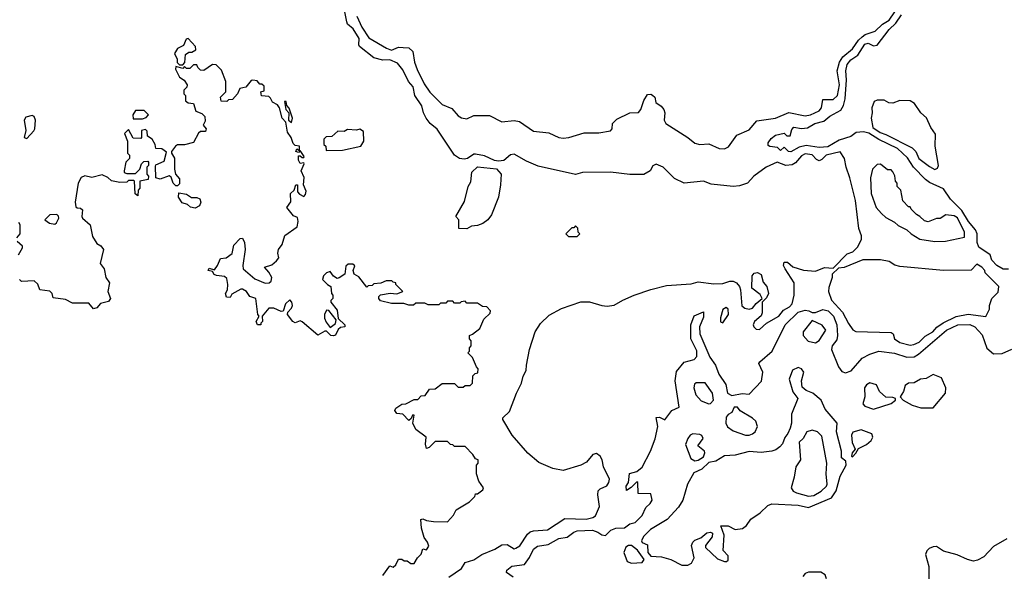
# Model space of a CAD drawing. Extents: x 2472589 to 2662339, y 701009 to 849030.
# Tile 79 of 256: x 2586554 to 2592171, y 731185 to 734358. Entities that reach past the tile are written whole.
import ezdxf

# ---------------------------------------------------------------- set-up
doc = ezdxf.new("R2010")
doc.units = 0

msp = doc.modelspace()

# ---------------------------------------------------------------- linework, layer by layer
at = {"layer": '0CON05XD'}
for points in [[(2589003.1, 731175), (2589075.3, 731224.7), (2589095, 731259.2), (2589145, 731273.8), (2589191.4, 731305), (2589265, 731334.6), (2589305, 731359.2), (2589335, 731360.5), (2589375, 731337.3), (2589385, 731339.6), (2589406.6, 731353.4), (2589450.2, 731419.8), (2589466.3, 731433.7), (2589485, 731440), (2589565, 731445.4), (2589665, 731509.6), (2589785, 731505.3), (2589824, 731515), (2589838.9, 731525), (2589862.2, 731577.8), (2589852.7, 731645), (2589855, 731667.5), (2589865, 731680), (2589903.6, 731696.4), (2589915.6, 731715), (2589919.5, 731735), (2589884.7, 731805), (2589877.5, 731845), (2589866, 731866), (2589845, 731881.4), (2589824.4, 731875), (2589787.7, 731832.3), (2589755.8, 731814.2), (2589655, 731783.4), (2589595, 731794.7), (2589515, 731829.7), (2589452.5, 731882.5), (2589363.2, 731985), (2589310, 732075), (2589310.8, 732085), (2589348.9, 732121.1), (2589388, 732225), (2589416.8, 732283.2), (2589427.1, 732322.9), (2589444.4, 732355), (2589444.6, 732385.4), (2589463.1, 732475), (2589495.5, 732575), (2589525, 732623.1), (2589575, 732670), (2589645, 732709.1), (2589755, 732746.2), (2589805, 732746.2), (2589875.4, 732725.4), (2589905, 732721.5), (2589945, 732726.9), (2589995, 732756.9), (2590060, 732785), (2590155, 732818.2), (2590245, 732839.6), (2590385, 732849.3), (2590425, 732860.4), (2590515, 732850), (2590565, 732850.8), (2590605, 732864.2), (2590624.2, 732864.2), (2590643.8, 732855), (2590660, 732835), (2590666.7, 732815), (2590673.9, 732723.9), (2590690.5, 732710.5), (2590715.9, 732704.1), (2590735, 732710), (2590755, 732736.7), (2590790, 732765), (2590778, 732788), (2590730, 732825), (2590732, 732895), (2590745, 732911.2), (2590763.6, 732913.6), (2590783.6, 732903.6), (2590795, 732860), (2590816.2, 732835), (2590826.7, 732795), (2590815, 732770), (2590790, 732745), (2590790, 732685), (2590783.9, 732666.1), (2590745.6, 732634.4), (2590739.2, 732615), (2590742.5, 732605), (2590755, 732590.8), (2590775, 732588.6), (2590814.3, 732625.7), (2590884.6, 732665.4), (2590910.8, 732699.2), (2590945, 732718.5), (2590961.1, 732735), (2590972.9, 732785), (2590973.1, 732855), (2590920.8, 732935), (2590911.2, 732955), (2590915, 732972.5), (2590935, 732973.3), (2590965, 732947.5), (2591025, 732927.5), (2591095, 732922.5), (2591145, 732942.5), (2591195, 732940), (2591275, 733020), (2591307, 733033), (2591335, 733060), (2591356, 733105), (2591356.1, 733123.9), (2591340.8, 733165), (2591322.5, 733325), (2591290.8, 733455), (2591268.6, 733515), (2591260, 733565), (2591235, 733603.3), (2591155.6, 733585), (2591131.1, 733558.9), (2591115, 733552.2), (2591098.9, 733558.9), (2591075, 733585.2), (2591035, 733591.9), (2591015, 733581.1), (2590979.7, 733540.3), (2590961.4, 733528.6), (2590925.6, 733525.6), (2590875, 733543.8), (2590813.4, 733516.6), (2590741.9, 733465), (2590706.2, 733423.8), (2590661.2, 733408.8), (2590625, 733404.8), (2590498.8, 733418.8), (2590455, 733435.2), (2590345, 733425.3), (2590290.4, 733450.4), (2590225, 733515.8), (2590185, 733532.5), (2590167, 733523), (2590151.2, 733495), (2590115, 733473.3), (2590035, 733473.6), (2589925, 733487.1), (2589765.3, 733484.7), (2589725, 733474.7), (2589512.1, 733522.1), (2589445, 733549.5), (2589375, 733589.4), (2589353.4, 733586.6), (2589315.8, 733554.2), (2589285, 733549.1), (2589262.9, 733552.9), (2589205, 733580.9), (2589155, 733590.8), (2589145, 733590), (2589108.8, 733565), (2589088.9, 733561.1), (2589063.8, 733565), (2589034.4, 733585), (2588935, 733732), (2588895, 733765.8), (2588873.1, 733795), (2588857.1, 733825), (2588848, 733865), (2588808, 733925), (2588798.8, 733975), (2588772.5, 734005), (2588740.7, 734070.7), (2588708.8, 734108.8), (2588665, 734128.1), (2588625, 734127.1), (2588575, 734140.8), (2588492.5, 734205), (2588488, 734215), (2588490.7, 734250.7), (2588456.7, 734305), (2588425, 734332.5), (2588420, 734345), (2588407, 734413)], [(2588478.3, 734378.3), (2588505.8, 734315), (2588546.7, 734255), (2588646.7, 734195), (2588675, 734184), (2588715, 734200), (2588742, 734198), (2588775, 734196.9), (2588796.6, 734176.6), (2588805.7, 734115), (2588822.4, 734072.4), (2588861.5, 733991.5), (2588894.6, 733944.6), (2588965, 733874), (2589020.3, 733850.3), (2589055, 733808.8), (2589075, 733796.7), (2589105, 733792.5), (2589145, 733810), (2589235, 733810), (2589305, 733775.5), (2589375, 733781.5), (2589405, 733775.6), (2589485, 733720.5), (2589572, 733712), (2589630, 733685), (2589655, 733681.5), (2589686.7, 733685), (2589775, 733711.9), (2589858.7, 733711.3), (2589925, 733722.5), (2589934, 733735), (2589935.8, 733765), (2589960.6, 733789.4), (2590035, 733826.2), (2590085, 733827.5), (2590097.8, 733845), (2590114.1, 733895.9), (2590135, 733930), (2590155, 733932.5), (2590165, 733927.5), (2590176.7, 733915), (2590184, 733885), (2590214, 733864), (2590228.5, 733845), (2590234.6, 733825), (2590230.8, 733785), (2590239.5, 733765), (2590365.2, 733685.2), (2590405, 733653.5), (2590435, 733644.2), (2590485, 733648.2), (2590545, 733622.2), (2590575, 733619.7), (2590597.6, 733632.4), (2590645, 733698.6), (2590715, 733729.7), (2590759.3, 733780.7), (2590865, 733795.9), (2590942.7, 733827.3), (2591035, 733807.9), (2591065, 733813.9), (2591115, 733837.1), (2591128.9, 733855), (2591135, 733901.2), (2591195, 733902.7), (2591219.1, 733925), (2591230.6, 733985), (2591218.4, 734065), (2591230.9, 734115), (2591250, 734145), (2591305, 734191.5), (2591339.1, 734240.9), (2591359.8, 734260.2), (2591377.6, 734272.4), (2591435, 734292.9), (2591476.9, 734333.1), (2591515, 734355.3), (2591546.7, 734403.3)], [(2592195, 732934.3), (2592165, 732933.1), (2592127.7, 732955), (2592099.1, 732985), (2592091.1, 733015), (2592025, 733059.4), (2592016.9, 733085), (2592017.1, 733135), (2592007.8, 733157.8), (2591966.2, 733205), (2591928.4, 733268.4), (2591865, 733332.2), (2591825, 733391.8), (2591745, 733427.9), (2591721.5, 733445), (2591653.8, 733515), (2591619.2, 733569.2), (2591562, 733622), (2591455, 733672.9), (2591398.9, 733708.9), (2591368.1, 733718.1), (2591325.5, 733714.5), (2591295, 733690.5), (2591230, 733670), (2591165, 733632.1), (2591115, 733628.8), (2591041.2, 733638.8), (2591000.6, 733629.4), (2590953, 733603), (2590940, 733605), (2590915, 733630), (2590895, 733610), (2590877.5, 733627.5), (2590833, 733633), (2590825, 733640), (2590823.3, 733655), (2590840.3, 733679.7), (2590865, 733697.5), (2590915, 733710), (2590930, 733695), (2590950, 733695), (2590958.3, 733731.7), (2590970, 733745), (2591015, 733735.6), (2591048.9, 733741.1), (2591091.2, 733765), (2591142.3, 733777.7), (2591175, 733807.5), (2591238.7, 733841.3), (2591252.9, 733867.1), (2591263.4, 733906.6), (2591270.7, 734015), (2591267.3, 734065), (2591275, 734102.5), (2591295, 734129.1), (2591335.3, 734154.7), (2591375, 734218.2), (2591395, 734224.6), (2591425, 734209.1), (2591445, 734211.8), (2591515, 734301.9), (2591552.2, 734337.8), (2591585, 734386)], [(2587485, 734100), (2587497, 734113), (2587500.7, 734159.3), (2587518.3, 734171.7), (2587537, 734173), (2587560, 734185), (2587557.5, 734205), (2587515, 734250), (2587503, 734247), (2587489.3, 734210.7), (2587455, 734192.5), (2587437.5, 734165), (2587451.7, 734131.7), (2587452.5, 734112.5), (2587465, 734100), (2587485, 734100)], [(2587985, 733910), (2587975, 733920), (2587933.6, 733923.6), (2587930, 733945), (2587948.3, 733951.7), (2587948.3, 733978.3), (2587935, 733990), (2587925, 733990), (2587908.3, 734008.3), (2587885, 734012.5), (2587875, 734010), (2587845, 733972.5), (2587810, 733965), (2587797.5, 733935), (2587768.3, 733901.7), (2587745, 733900), (2587735, 733890), (2587703, 733893), (2587700, 733915), (2587730, 733945), (2587730, 734005), (2587705, 734070), (2587675, 734100), (2587655, 734102.5), (2587605, 734067.5), (2587585, 734070), (2587570, 734085), (2587565, 734100), (2587545, 734100), (2587525, 734080), (2587505, 734080), (2587495, 734090), (2587485, 734080), (2587445, 734090), (2587442.5, 734075), (2587465, 734030), (2587493, 734013), (2587510, 733985), (2587508.3, 733971.7), (2587490, 733955), (2587490, 733935), (2587500, 733925), (2587500, 733895), (2587515, 733882.5), (2587545, 733880), (2587560, 733835), (2587592.5, 733822.5), (2587610, 733805), (2587611.7, 733778.3), (2587600, 733755), (2587617.5, 733735), (2587615, 733720), (2587585, 733720), (2587575, 733710), (2587545, 733657.5), (2587495, 733642.5), (2587455, 733642.5), (2587443.6, 733636.4), (2587420, 733605), (2587420, 733595), (2587437.7, 733567.7), (2587436.7, 733505), (2587442.5, 733475), (2587465, 733450), (2587465, 733420), (2587455, 733410), (2587445, 733410), (2587430, 733425), (2587418.3, 733458.3), (2587407, 733467), (2587355, 733447.5), (2587330, 733455), (2587328.3, 733521.7), (2587331.7, 733528.3), (2587379.3, 733550.7), (2587391.7, 733601.7), (2587365, 733620), (2587331.7, 733621.7), (2587327.5, 733645), (2587310, 733675), (2587283, 733693), (2587281.7, 733721.7), (2587271.7, 733731.7), (2587250, 733725), (2587250, 733685), (2587245, 733680), (2587201.7, 733681.7), (2587175, 733730), (2587153, 733707), (2587170, 733665), (2587170, 733595), (2587180, 733585), (2587180, 733565), (2587168.3, 733551.7), (2587160, 733545), (2587150, 733495), (2587150, 733485), (2587165, 733480), (2587215, 733480), (2587240, 733505), (2587250, 733535), (2587261.7, 733548.3), (2587285, 733550), (2587290, 733545), (2587290, 733525), (2587280, 733515), (2587280, 733475), (2587290, 733465), (2587287.5, 733445), (2587240, 733435), (2587240, 733395), (2587230, 733385), (2587228.3, 733351.7), (2587213, 733363), (2587210, 733435), (2587205, 733440), (2587175, 733440), (2587165, 733430), (2587125, 733427.5), (2587078.3, 733438.3), (2587057, 733457), (2587025, 733472.5), (2586965, 733456.7), (2586925, 733466.7), (2586905, 733457.5), (2586887.5, 733425), (2586870, 733315), (2586875, 733290), (2586883, 733283), (2586901.7, 733281.7), (2586911.7, 733271.7), (2586908.8, 733235), (2586913.3, 733225), (2586955.8, 733185.8), (2586970, 733120), (2586995, 733080), (2587016.4, 733066.4), (2587032.5, 733045), (2587013.3, 732965), (2587035.9, 732935.9), (2587046.1, 732886.1), (2587066, 732855), (2587057.5, 732805), (2587072.5, 732765), (2587060.7, 732749.3), (2587015, 732737.5), (2586995, 732713.3), (2586975, 732707.5), (2586949.3, 732739.3), (2586855, 732740), (2586815, 732760), (2586745, 732770), (2586740, 732795), (2586727, 732807), (2586670, 732815), (2586657, 732847), (2586637, 732867), (2586565, 732862.5), (2586553.9, 732873.9)], [(2588626.4, 731183.6), (2588665, 731240), (2588685, 731232.5), (2588700, 731245), (2588715, 731277.5), (2588735, 731277.5), (2588748.3, 731268.3), (2588765, 731267.5), (2588785, 731253.3), (2588805, 731252.5), (2588823.3, 731285), (2588844.3, 731305.7), (2588855, 731337.5), (2588875, 731330), (2588888.3, 731351.7), (2588881.2, 731375), (2588862, 731402), (2588846, 731455), (2588842.5, 731505), (2588855, 731507.5), (2588875, 731497.5), (2588915, 731492.5), (2588995, 731490), (2589028.3, 731528.3), (2589045, 731560), (2589120, 731605), (2589150, 731635), (2589155, 731650), (2589165, 731650), (2589197, 731673), (2589200, 731685), (2589173, 731723), (2589160, 731765), (2589160, 731815), (2589170, 731825), (2589170, 731845), (2589155, 731850), (2589140, 731875), (2589095, 731920), (2589035, 731920), (2589025, 731930), (2589011.7, 731931.7), (2588995, 731950), (2588925, 731950), (2588890, 731915), (2588875, 731910), (2588870, 731935), (2588873.3, 731975), (2588815, 732017.5), (2588797.5, 732055), (2588805, 732100), (2588795, 732100), (2588788.3, 732081.7), (2588775, 732070), (2588740, 732105), (2588705, 732110), (2588693.6, 732126.4), (2588700.8, 732139.2), (2588735, 732162.5), (2588756.4, 732163.6), (2588805, 732190), (2588825, 732190), (2588845, 732210), (2588868.3, 732211.7), (2588891.7, 732248.3), (2588925, 732250), (2588965, 732280), (2589035, 732280), (2589055, 732260), (2589085, 732260), (2589095, 732270), (2589125, 732270), (2589138.3, 732281.7), (2589140, 732325), (2589151.7, 732338.3), (2589168.3, 732341.7), (2589170, 732365), (2589160, 732375), (2589138.3, 732428.3), (2589110, 732455), (2589120, 732465), (2589120, 732485), (2589130, 732495), (2589130, 732525), (2589120, 732535), (2589120, 732555), (2589138.3, 732561.7), (2589180, 732595), (2589201.7, 732648.3), (2589238.3, 732681.7), (2589240, 732695), (2589218.3, 732718.3), (2589195, 732720), (2589165, 732740), (2589105, 732740), (2589095, 732750), (2589073, 732747), (2589065, 732740), (2589035, 732740), (2589025, 732750), (2588995, 732750), (2588985, 732740), (2588955, 732740), (2588945, 732730), (2588885, 732730), (2588865, 732740), (2588815, 732740), (2588801.7, 732728.3), (2588775, 732727.5), (2588745, 732737.5), (2588675, 732737.5), (2588613, 732753), (2588602.5, 732765), (2588603, 732777), (2588613, 732787), (2588667, 732797), (2588705, 732793.3), (2588740, 732805), (2588700, 732845), (2588700, 732855), (2588685, 732860), (2588676.4, 732866.4), (2588645, 732867.5), (2588615, 732852.5), (2588575, 732850), (2588565, 732840), (2588542.5, 732837.5), (2588535, 732830), (2588489.3, 732889.3), (2588462.5, 732905), (2588457.5, 732925), (2588467, 732953), (2588455, 732962.5), (2588428.3, 732961.7), (2588415, 732950), (2588410, 732905), (2588377, 732883), (2588365, 732880), (2588345, 732892.5), (2588325, 732920), (2588305, 732912.5), (2588287.5, 732895), (2588282.5, 732875), (2588310, 732845), (2588330, 732835), (2588332.5, 732795), (2588340, 732785), (2588340, 732765), (2588330, 732755), (2588330, 732745), (2588365, 732700), (2588371.7, 732651.7), (2588410, 732615), (2588410, 732605), (2588385, 732600), (2588370.7, 732589.3), (2588355, 732557.5), (2588345, 732553.3), (2588330, 732555), (2588305, 732580), (2588295, 732580), (2588255, 732557.5), (2588165, 732633.3), (2588155, 732637.5), (2588125, 732627.5), (2588112.5, 732635), (2588082.5, 732675), (2588083, 732687), (2588105, 732710), (2588110, 732725), (2588107.5, 732745), (2588095, 732757.5), (2588070, 732735), (2588057, 732693), (2588045, 732692.5), (2588005, 732711.2), (2587975, 732710), (2587937.5, 732665), (2587940, 732635), (2587930, 732625), (2587930, 732615), (2587910, 732615), (2587902.5, 732635), (2587920, 732665), (2587912.5, 732675), (2587901.2, 732765), (2587866.4, 732776.4), (2587847.5, 732805), (2587825, 732820), (2587815, 732820), (2587765, 732790), (2587755, 732772.5), (2587733.6, 732773.6), (2587727.5, 732795), (2587740, 732815), (2587742.5, 732845), (2587735, 732880), (2587721.7, 732891.7), (2587676.4, 732896.4), (2587663.6, 732903.6), (2587655, 732920), (2587630, 732925), (2587635, 732940), (2587665, 732930), (2587682.5, 732955), (2587700, 732995), (2587731.7, 732998.3), (2587766.4, 733023.6), (2587775, 733070), (2587811.7, 733108.3), (2587825, 733110), (2587837.5, 733085), (2587840, 733045), (2587826.7, 732955), (2587830, 732935), (2587895, 732878.8), (2587955, 732854.2), (2587977.5, 732855), (2587988.8, 732865), (2587992.5, 732885), (2587976.1, 732916.1), (2587950, 732945), (2587992, 732958), (2588019.3, 732980.7), (2588031.7, 732998.3), (2588026.7, 733025), (2588030, 733045), (2588052.5, 733075), (2588067.5, 733125), (2588137.5, 733175), (2588142.5, 733205), (2588138.3, 733228.3), (2588117, 733237), (2588077.5, 733285), (2588101.7, 733318.3), (2588100, 733365), (2588120, 733385), (2588130, 733415), (2588140, 733415), (2588140, 733375), (2588150.7, 733360.7), (2588175, 733347.5), (2588185, 733360), (2588188.3, 733378.3), (2588172.5, 733415), (2588176.7, 733456.7), (2588160, 733495), (2588177.5, 733535), (2588175, 733540), (2588155, 733537.5), (2588143.9, 733556.1), (2588145, 733580), (2588155, 733580), (2588165, 733570), (2588175, 733570), (2588176.4, 733576.4), (2588155, 733610), (2588145, 733600), (2588130, 733605), (2588135, 733620), (2588150, 733610), (2588150, 733635), (2588125, 733640), (2588115, 733650), (2588102.5, 733685), (2588082.5, 733715), (2588071.7, 733771.7), (2588052.5, 733795), (2588036.7, 733855), (2588025, 733872.5), (2587997, 733887), (2587985, 733910)], [(2588105, 733770), (2588110, 733795), (2588091.7, 733851.7), (2588078.3, 733868.3), (2588075, 733890), (2588065, 733890), (2588072.5, 733845), (2588090, 733825), (2588087.5, 733785), (2588105, 733770)], [(2591775, 733503.3), (2591789.3, 733510.7), (2591796.2, 733525), (2591777.3, 733635), (2591778.6, 733705), (2591752.7, 733742.7), (2591727.9, 733797.9), (2591695, 733826.5), (2591659.5, 733879.5), (2591634.6, 733894.6), (2591575, 733897.1), (2591535, 733880.3), (2591513.3, 733883.3), (2591485, 733897.5), (2591445, 733898.2), (2591429.1, 733890.9), (2591414.6, 733855.4), (2591417.7, 733825), (2591411.5, 733795), (2591421.9, 733741.9), (2591463.6, 733713.6), (2591495, 733702.9), (2591645, 733625.7), (2591667.1, 733605), (2591684.5, 733564.5), (2591745, 733518.8), (2591775, 733503.3)], [(2586595, 733680), (2586635, 733722.5), (2586640, 733735), (2586644, 733785), (2586636.7, 733805), (2586625, 733811.2), (2586589.3, 733800.7), (2586580, 733785), (2586590, 733725), (2586580, 733685), (2586595, 733680)], [(2587201.7, 733791.7), (2587255, 733792.5), (2587275, 733800), (2587290, 733815), (2587265, 733840), (2587215, 733840), (2587200, 733815), (2587201.7, 733791.7)], [(2588301.7, 733611.7), (2588395, 733612.5), (2588500, 733635), (2588517.5, 733665), (2588515, 733720), (2588495, 733732.5), (2588475, 733727.5), (2588425, 733730), (2588405, 733720), (2588368.3, 733721.7), (2588335, 733690), (2588301.7, 733688.3), (2588290, 733675), (2588290, 733645), (2588300, 733635), (2588301.7, 733611.7)], [(2589105, 733164), (2589060, 733165), (2589060, 733215), (2589042.5, 733235), (2589091.1, 733318.9), (2589112.8, 733405), (2589127.8, 733432.2), (2589132.9, 733487.1), (2589165, 733517.5), (2589275, 733506.7), (2589300.3, 733475), (2589297.1, 733415), (2589285.8, 733345), (2589245, 733244.2), (2589225, 733215.8), (2589196, 733195), (2589165, 733181.9), (2589131.7, 733178.3), (2589105, 733164)], [(2591775, 733091.2), (2591835, 733093.9), (2591943.3, 733116.7), (2591944, 733145), (2591905, 733225.6), (2591885, 733238.8), (2591837, 733243), (2591805, 733222.5), (2591785, 733222.5), (2591737, 733203), (2591715, 733210), (2591690, 733235), (2591670, 733245), (2591640, 733275), (2591635, 733290), (2591625, 733290), (2591593, 733323), (2591580, 733385), (2591560, 733405), (2591560, 733425), (2591550, 733435), (2591547, 733467), (2591535, 733490), (2591525, 733500), (2591505, 733500), (2591465, 733532.5), (2591445, 733530), (2591431.7, 733518.3), (2591420, 733505), (2591407.5, 733455), (2591412.5, 733365), (2591440, 733285), (2591470.7, 733250.7), (2591495, 733227.5), (2591545, 733202.5), (2591565, 733182.5), (2591615, 733157.5), (2591640, 733135), (2591690, 733105), (2591775, 733091.2)], [(2587555, 733282.5), (2587528.3, 733288.3), (2587511.7, 733301.7), (2587481.7, 733311.7), (2587460, 733345), (2587461.7, 733368.3), (2587505, 733362.5), (2587535, 733342.5), (2587565, 733342.5), (2587582.5, 733335), (2587587.5, 733315), (2587580, 733295), (2587555, 733282.5)], [(2586755, 733191.2), (2586765, 733197.5), (2586776.7, 733225), (2586776.1, 733236.1), (2586765.9, 733245.9), (2586725.8, 733244.2), (2586697.5, 733215), (2586725, 733196.2), (2586755, 733191.2)], [(2586538.3, 733111.7), (2586557.5, 733135), (2586556.7, 733186.7), (2586550, 733200)], [(2589735, 733120), (2589750, 733135), (2589740, 733145), (2589738.3, 733168.3), (2589725, 733180), (2589715, 733170), (2589705, 733170), (2589670, 733135), (2589685, 733120), (2589735, 733120)], [(2586546.7, 733015), (2586570, 733055), (2586570, 733065), (2586540.7, 733090.7)], [(2591635, 732498.6), (2591655, 732503.5), (2591685, 732517.5), (2591719.3, 732550.7), (2591764.4, 732575), (2591787, 732603), (2591822.1, 732627.9), (2591897.2, 732662.8), (2591965, 732676.2), (2592066.4, 732663.6), (2592087.5, 732705), (2592087.5, 732725), (2592100, 732765), (2592137, 732803), (2592140, 732835), (2592061.7, 732911.7), (2592060, 732925), (2592042.5, 732945), (2592015, 732961.2), (2591981.9, 732928.1), (2591825, 732926), (2591575, 732948.8), (2591546.6, 732956.6), (2591515, 732977.5), (2591465, 732986.7), (2591365, 732987.5), (2591257, 732943), (2591225, 732940), (2591190, 732905), (2591190, 732885), (2591170.7, 732829.3), (2591168.8, 732805), (2591185, 732756.2), (2591248.8, 732688.8), (2591283.1, 732623.1), (2591307, 732587), (2591325, 732577.5), (2591525, 732571.2), (2591537.5, 732565), (2591544, 732535), (2591575, 732514.4), (2591635, 732498.6)], [(2588325, 732600), (2588356.7, 732623.3), (2588360, 732645), (2588318.3, 732698.3), (2588305, 732700), (2588292.5, 732675), (2588293.6, 732653.6), (2588301.7, 732631.7), (2588325, 732600)], [(2590301.8, 732348.2), (2590345, 732403.3), (2590401.7, 732418.3), (2590416.7, 732435), (2590417.2, 732467.2), (2590382.9, 732535), (2590382.9, 732615), (2590402.3, 732667.7), (2590455, 732690), (2590455, 732660), (2590432.5, 732605), (2590434.3, 732565), (2590491.7, 732431.7), (2590523.1, 732385), (2590543, 732333), (2590583.3, 732275), (2590592.5, 732225), (2590617.7, 732212.3), (2590675, 732224), (2590715, 732220), (2590785.8, 732294.2), (2590794.4, 732345), (2590771.2, 732395), (2590776.2, 732405), (2590846, 732465), (2590921.1, 732615), (2590995, 732687.1), (2591035, 732700), (2591055.8, 732695.8), (2591075, 732686.7), (2591093.6, 732686.4), (2591135, 732703.8), (2591165.8, 732695), (2591196.5, 732665), (2591216.2, 732615), (2591219.6, 732555), (2591215, 732530.8), (2591188.6, 732495), (2591185.8, 732474.2), (2591225.5, 732375), (2591245, 732349.4), (2591265, 732341.1), (2591296.7, 732353.3), (2591360.6, 732425), (2591405, 732448.5), (2591455, 732464.3), (2591545, 732454.5), (2591615, 732430), (2591657, 732433), (2591681.9, 732448.1), (2591841.8, 732585), (2591906.7, 732615), (2591975, 732617.1), (2592003.5, 732605), (2592045, 732557.9), (2592072.3, 732482.3), (2592110, 732450), (2592158.7, 732451.3), (2592213.8, 732476.2)], [(2590565, 732627.5), (2590598, 732675), (2590596.2, 732705), (2590585, 732713.8), (2590565, 732703.3), (2590552.5, 732655), (2590552.3, 732632.3), (2590565, 732627.5)], [(2591095, 732512.9), (2591114.3, 732525.7), (2591153.8, 732585), (2591133, 732613), (2591075, 732641.2), (2591023.8, 732576.2), (2591022.9, 732555), (2591052.6, 732522.6), (2591095, 732512.9)], [(2589370, 731175), (2589331.7, 731201.7), (2589332.5, 731215), (2589362.7, 731237.3), (2589433.4, 731246.6), (2589463.5, 731286.5), (2589486, 731335), (2589507.4, 731352.6), (2589568.7, 731361.3), (2589630, 731395), (2589677.3, 731402.7), (2589715, 731432.5), (2589735, 731438.9), (2589822.4, 731442.4), (2589852.7, 731432.7), (2589875, 731416.7), (2589896.4, 731413.6), (2589926.4, 731443.6), (2589955, 731453.8), (2590005, 731456.7), (2590035, 731480), (2590065, 731486.2), (2590105, 731526.2), (2590126.8, 731573.2), (2590150.8, 731595), (2590162, 731615), (2590155, 731650), (2590081.7, 731651.7), (2590080, 731715), (2590075, 731720), (2590043, 731687), (2590015, 731670), (2590014, 731695), (2590026.7, 731715), (2590033.9, 731766.1), (2590075, 731777.5), (2590105, 731803.8), (2590152.5, 731895), (2590179.1, 731965), (2590194.4, 732034.4), (2590185, 732086.7), (2590205, 732088.8), (2590235, 732073.3), (2590275, 732126), (2590316.2, 732145), (2590293.5, 732295), (2590301.8, 732348.2)], [(2590332.5, 731242.5), (2590365, 731243.3), (2590387.5, 731255), (2590401.1, 731285), (2590386.2, 731355), (2590394, 731375), (2590405, 731386), (2590440.9, 731399.1), (2590475, 731427.1), (2590495, 731431.2), (2590506.2, 731426.2), (2590504, 731405), (2590466.7, 731355), (2590466.7, 731345), (2590535, 731280), (2590575, 731263.8), (2590586.2, 731263.8), (2590595, 731272.5), (2590595.9, 731295.9), (2590567.3, 731327.3), (2590572.5, 731415), (2590555, 731467.5), (2590595, 731467.1), (2590635, 731447.5), (2590677.6, 731452.4), (2590700.2, 731469.8), (2590724.6, 731505.4), (2590778, 731542), (2590822.9, 731585), (2590845, 731593.6), (2590995, 731586.5), (2591055, 731572.1), (2591185, 731627.1), (2591212, 731668), (2591235, 731752), (2591268.8, 731815), (2591267.5, 731837.5), (2591243.3, 731856.7), (2591242.5, 731895), (2591214.3, 732005), (2591218, 732055), (2591150, 732135), (2591126.2, 732185), (2591078.8, 732225), (2591040.8, 732240.8), (2591018.8, 732258.8), (2591014.1, 732295.9), (2591027.5, 732345), (2591013.3, 732365), (2590995, 732372), (2590963.2, 732356.8), (2590944.3, 732305), (2590965, 732232.5), (2590993.3, 732195), (2590956.7, 732105), (2590957.5, 732055), (2590950, 732025), (2590937.1, 731995), (2590918.5, 731971.5), (2590905, 731936), (2590890.7, 731919.3), (2590868.5, 731901.5), (2590845, 731893.6), (2590785, 731886.2), (2590715, 731893.1), (2590635, 731870.9), (2590575, 731867.5), (2590525, 731837.5), (2590485, 731830), (2590445, 731792), (2590399.2, 731770.8), (2590364.1, 731705.9), (2590337.3, 731615), (2590312.5, 731575), (2590248, 731505), (2590152.4, 731447.6), (2590113.2, 731406.8), (2590102, 731382), (2590105, 731373.3), (2590135, 731360), (2590138, 731315), (2590155, 731294), (2590215, 731291.5), (2590268.8, 731275), (2590332.5, 731242.5)], [(2590485, 732164.3), (2590495, 732166), (2590512, 732185), (2590505.7, 732225.7), (2590465, 732283.8), (2590412.5, 732285), (2590404.1, 732275.9), (2590400, 732255), (2590410.6, 732215), (2590441.1, 732181.1), (2590485, 732164.3)], [(2591425, 732134.2), (2591525, 732166.2), (2591550, 732185), (2591550, 732195), (2591535, 732201.2), (2591495, 732202.5), (2591460, 732235), (2591443, 732273), (2591405, 732283.8), (2591385, 732273.3), (2591373.8, 732255), (2591376.2, 732205), (2591363.8, 732165), (2591375, 732151.2), (2591425, 732134.2)], [(2591695, 732140.8), (2591765, 732141.2), (2591836.2, 732225), (2591836.7, 732255), (2591813, 732313), (2591765, 732331.2), (2591725, 732308.8), (2591692.5, 732305), (2591657.5, 732285), (2591625, 732282), (2591605, 732270), (2591595.9, 732234.1), (2591577.5, 732205), (2591593.3, 732185), (2591646.4, 732156.4), (2591695, 732140.8)], [(2590715, 731985.8), (2590735, 731994), (2590750, 732005), (2590763.3, 732035), (2590753.3, 732065), (2590735, 732083.3), (2590663.6, 732123.6), (2590650, 732145), (2590630, 732145), (2590617.5, 732115), (2590595, 732103.3), (2590585, 732087.5), (2590583.1, 732055), (2590592.5, 732032.5), (2590625, 732010.8), (2590695, 731985.8), (2590715, 731985.8)], [(2591055, 731637.5), (2591085, 731641.5), (2591127.1, 731665), (2591156.9, 731695), (2591160.6, 731705), (2591154.2, 731765), (2591159.5, 731825), (2591129.4, 731979.4), (2591105, 732004.3), (2591075, 732014.2), (2591045, 732003.8), (2591023, 731967), (2591000, 731945), (2591009.2, 731845), (2590981.4, 731805), (2590973.1, 731745), (2590955.8, 731685), (2590967.5, 731665), (2590985, 731655.6), (2591055, 731637.5)], [(2591305, 731862.5), (2591325, 731882.5), (2591340, 731910), (2591385, 731931.4), (2591410.8, 731955), (2591421.4, 731975), (2591415, 731993.8), (2591355, 732016.7), (2591307, 732003), (2591300, 731985), (2591303.9, 731943.9), (2591320, 731905), (2591303.3, 731885), (2591300, 731865), (2591305, 731862.5)], [(2590405, 731840), (2590425, 731842.5), (2590455, 731862.5), (2590462.5, 731885), (2590460, 731895), (2590422.5, 731925), (2590453, 731967), (2590445, 731983.3), (2590435, 731989.2), (2590395, 731994), (2590378.8, 731985), (2590365, 731966.7), (2590352.6, 731932.6), (2590382.7, 731852.7), (2590405, 731840)], [(2592185, 731393.1), (2592110.3, 731349.7), (2592055, 731291.3), (2592018.8, 731271.2), (2591995, 731266.8), (2591961.2, 731275), (2591901.9, 731301.9), (2591823.9, 731323.9), (2591785, 731349.3), (2591765, 731348.6), (2591742.1, 731337.9), (2591728.9, 731325), (2591721.3, 731305), (2591740.9, 731235), (2591739.7, 731165)], [(2590045, 731255.6), (2590105, 731258.8), (2590116, 731275), (2590078.8, 731328.8), (2590045, 731356.2), (2590026.4, 731356.4), (2590013, 731347), (2590000, 731315), (2590019.2, 731265), (2590045, 731255.6)], [(2591157.5, 731165), (2591149.1, 731189.1), (2591125, 731202.9), (2591055, 731203.1), (2591035.6, 731195), (2591021.8, 731178.2)]]:
    msp.add_lwpolyline(points, dxfattribs=at)

doc.saveas('drawing.dxf')
